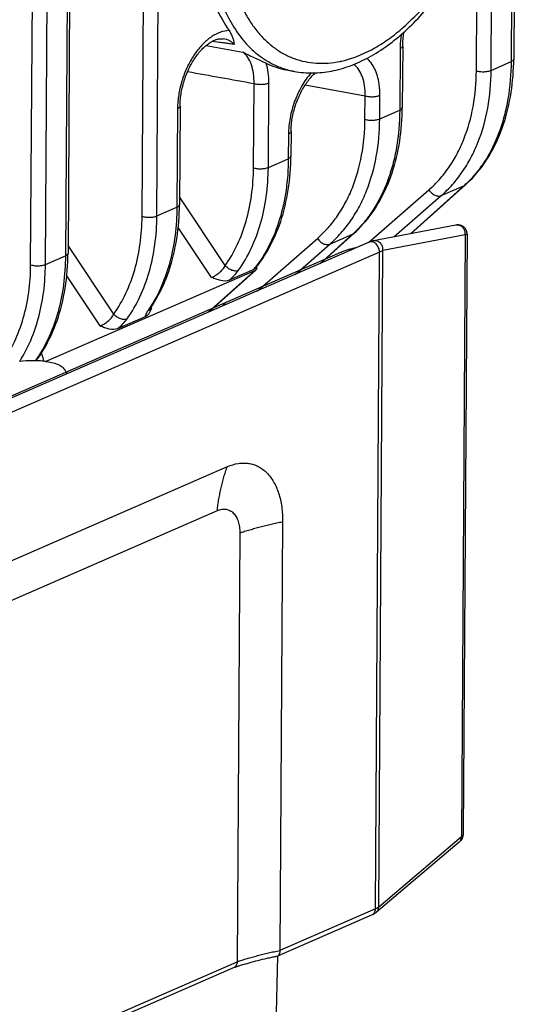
# Model space of a CAD drawing. Header units: millimetres. Extents: x 122 to 339, y 94 to 283.
# Tile 7 of 22: x 209 to 221, y 158 to 181. Entities that reach past the tile are written whole.
import ezdxf

# ---------------------------------------------------------------- set-up
doc = ezdxf.new("R2010")
doc.units = ezdxf.units.MM
doc.header["$LTSCALE"] = 32.67
doc.layers.add('00_COMPONENTS', color=7, linetype='CONTINUOUS')

msp = doc.modelspace()

# ---------------------------------------------------------------- linework, layer by layer
at = {"layer": '00_COMPONENTS'}
for p, q in [((220.856, 226.553), (220.562, 179.99)), ((220.916, 226.614), (220.622, 180.051)), ((211.947, 176.381), (212.241, 222.944)), ((212.293, 176.391), (212.587, 222.955)), ((210.452, 222.026), (210.158, 175.463)), ((210.512, 222.086), (210.218, 175.523)), ((209.346, 175.249), (209.64, 221.812)), ((209.692, 175.26), (209.986, 221.823)), ((220.095, 179.787), (220.106, 181.458)), ((219.75, 179.776), (219.76, 181.447)), ((213.441, 180.368), (214.302, 180.212)), ((214.095, 180.393), (213.582, 180.464)), ((213.839, 180.524), (213.838, 180.524)), ((218.03, 180.354), (218.021, 178.919)), ((217.97, 180.293), (217.961, 178.858)), ((220.095, 179.787), (220.562, 179.99)), ((215.32, 179.797), (215.502, 179.763)), ((214.548, 177.513), (214.56, 179.482)), ((214.894, 177.523), (214.906, 179.493)), ((215.756, 179.449), (217.152, 179.194)), ((217.149, 178.645), (217.152, 179.194)), ((217.494, 178.655), (217.498, 179.205)), ((212.834, 178.95), (212.819, 176.655)), ((212.774, 178.889), (212.759, 176.594)), ((217.494, 178.655), (217.961, 178.858)), ((215.364, 178.298), (215.36, 177.726)), ((215.424, 178.358), (215.42, 177.787)), ((214.894, 177.523), (215.36, 177.726)), ((219.46, 177.094), (218.214, 175.975)), ((219.494, 177.116), (218.226, 175.978)), ((218.93, 176.864), (219.46, 177.094)), ((217.231, 175.77), (218.641, 176.999)), ((213.887, 175.234), (212.82, 176.836)), ((217.826, 175.902), (218.93, 176.864)), ((212.293, 176.391), (212.759, 176.594)), ((219.27, 176.176), (217.347, 175.811)), ((213.569, 174.956), (212.79, 176.125)), ((216.859, 175.962), (216.094, 175.275)), ((216.893, 175.984), (216.112, 175.283)), ((216.33, 175.732), (216.859, 175.962)), ((219.49, 175.948), (217.567, 175.583)), ((219.49, 175.948), (219.402, 161.905)), ((219.533, 175.969), (219.444, 161.981)), ((214.63, 174.638), (216.041, 175.867)), ((215.517, 175.024), (216.33, 175.732)), ((192.804, 165.196), (216.518, 175.516)), ((217.49, 175.548), (193.527, 165.121)), ((211.287, 174.102), (210.219, 175.704)), ((216.961, 175.653), (216.864, 175.634)), ((217.393, 160.223), (217.49, 175.548)), ((217.47, 160.269), (217.567, 175.583)), ((209.692, 175.26), (210.158, 175.463)), ((214.573, 175.113), (209.703, 172.994)), ((214.573, 175.113), (213.493, 174.143)), ((214.606, 175.134), (213.511, 174.151)), ((214.555, 175.143), (213.976, 174.892)), ((214.601, 175.178), (214.614, 175.195)), ((214.63, 175.164), (214.612, 175.192)), ((210.968, 173.824), (210.189, 174.993)), ((213.82, 174.286), (213.919, 174.384)), ((212.02, 174.041), (211.375, 173.76)), ((197.033, 163.186), (213.939, 170.542)), ((196.799, 162.161), (213.704, 169.518)), ((215.228, 169.256), (215.165, 159.253)), ((214.228, 168.995), (214.165, 158.992)), ((219.348, 161.784), (217.417, 160.148)), ((219.402, 161.905), (217.47, 160.269)), ((217.393, 160.223), (215.165, 159.253)), ((217.321, 160.09), (215.107, 159.126)), ((196.202, 151.176), (214.165, 158.992)), ((214.361, 158.945), (214.399, 158.955)), ((214.399, 158.955), (214.447, 158.969)), ((214.447, 158.969), (214.497, 158.982)), ((214.497, 158.982), (214.549, 158.996)), ((214.549, 158.996), (214.605, 159.011)), ((214.605, 159.011), (214.654, 159.023)), ((215.108, 159.126), (214.653, 141.016)), ((214.654, 159.023), (214.706, 159.036)), ((214.706, 159.036), (214.76, 159.05)), ((214.76, 159.05), (214.807, 159.061)), ((214.807, 159.061), (214.847, 159.07)), ((214.847, 159.07), (214.888, 159.08)), ((214.888, 159.08), (214.919, 159.087)), ((214.919, 159.087), (214.952, 159.094)), ((214.952, 159.094), (214.974, 159.099)), ((214.974, 159.099), (214.997, 159.104)), ((214.997, 159.104), (215.02, 159.108)), ((214.093, 158.859), (196.13, 151.042)), ((214.111, 158.866), (214.117, 158.869)), ((214.117, 158.869), (214.124, 158.871)), ((214.124, 158.871), (214.131, 158.874)), ((214.131, 158.874), (214.138, 158.876)), ((214.138, 158.876), (214.146, 158.879)), ((214.146, 158.879), (214.153, 158.881)), ((214.153, 158.881), (214.166, 158.885)), ((214.166, 158.885), (214.178, 158.89)), ((214.178, 158.89), (214.191, 158.894)), ((214.191, 158.894), (214.21, 158.9)), ((214.21, 158.9), (214.229, 158.906)), ((214.229, 158.906), (214.248, 158.912)), ((214.248, 158.912), (214.274, 158.919)), ((214.274, 158.919), (214.301, 158.927)), ((214.301, 158.927), (214.336, 158.938)), ((214.336, 158.938), (214.361, 158.945))]:
    msp.add_line(p, q, dxfattribs=at)
for points in [[(218.03, 180.354), (218.03, 180.375), (218.031, 180.409), (218.033, 180.444), (218.035, 180.479), (218.038, 180.515), (218.042, 180.551), (218.047, 180.587), (218.052, 180.623), (218.058, 180.66), (218.062, 180.681)], [(212.834, 178.95), (212.834, 178.972), (212.835, 179.008), (212.837, 179.044), (212.839, 179.081), (212.842, 179.118), (212.846, 179.155), (212.851, 179.193), (212.857, 179.23), (212.863, 179.268), (212.87, 179.306), (212.878, 179.344), (212.886, 179.382), (212.895, 179.42), (212.905, 179.458), (212.915, 179.495), (212.927, 179.533), (212.938, 179.57), (212.951, 179.607), (212.964, 179.644), (212.978, 179.68), (212.992, 179.716), (213.007, 179.752), (213.022, 179.787), (213.038, 179.821), (213.055, 179.855), (213.072, 179.889), (213.089, 179.922), (213.107, 179.954), (213.125, 179.985), (213.144, 180.016), (213.163, 180.046), (213.182, 180.075), (213.202, 180.104), (213.222, 180.131), (213.242, 180.158), (213.263, 180.184), (213.283, 180.209), (213.304, 180.234), (213.325, 180.257), (213.346, 180.279), (213.367, 180.301), (213.389, 180.321), (213.41, 180.341), (213.431, 180.359), (213.452, 180.377), (213.473, 180.393), (213.495, 180.409), (213.515, 180.424), (213.536, 180.437), (213.557, 180.45), (213.577, 180.461), (213.598, 180.472), (213.618, 180.482), (213.638, 180.49), (213.657, 180.498), (213.677, 180.505), (213.696, 180.511), (213.716, 180.516), (213.735, 180.52), (213.754, 180.523), (213.772, 180.525), (213.791, 180.526), (213.809, 180.526), (213.827, 180.525), (213.839, 180.524)], [(214.095, 180.393), (213.906, 180.419), (213.712, 180.446)], [(219.494, 177.116), (219.544, 177.162), (219.601, 177.217), (219.657, 177.275), (219.711, 177.334), (219.764, 177.396), (219.816, 177.459), (219.867, 177.524), (219.916, 177.591), (219.963, 177.66), (220.009, 177.731), (220.054, 177.804), (220.097, 177.878), (220.139, 177.954), (220.179, 178.031), (220.217, 178.11), (220.254, 178.191), (220.289, 178.274), (220.322, 178.357), (220.354, 178.442), (220.384, 178.529), (220.412, 178.617), (220.439, 178.706), (220.463, 178.797), (220.486, 178.889), (220.508, 178.981), (220.527, 179.075), (220.545, 179.171), (220.56, 179.267), (220.575, 179.364), (220.587, 179.462), (220.597, 179.56), (220.606, 179.66), (220.612, 179.76), (220.617, 179.862), (220.621, 179.963), (220.622, 180.051)], [(215.424, 178.358), (215.424, 178.38), (215.425, 178.415), (215.427, 178.45), (215.429, 178.486), (215.432, 178.522), (215.436, 178.559), (215.441, 178.596), (215.446, 178.633), (215.452, 178.67), (215.459, 178.707), (215.467, 178.744), (215.475, 178.782), (215.484, 178.819), (215.494, 178.856), (215.504, 178.893), (215.515, 178.93), (215.527, 178.967), (215.539, 179.004), (215.552, 179.04), (215.566, 179.076), (215.58, 179.112), (215.595, 179.147), (215.61, 179.182), (215.626, 179.216), (215.642, 179.25), (215.659, 179.283), (215.676, 179.316), (215.694, 179.348), (215.713, 179.38), (215.731, 179.41), (215.75, 179.441), (215.77, 179.47), (215.789, 179.498), (215.809, 179.526), (215.83, 179.553), (215.85, 179.579), (215.871, 179.604), (215.892, 179.629), (215.913, 179.652), (215.934, 179.674), (215.955, 179.696), (215.976, 179.717), (215.988, 179.728)], [(216.893, 175.984), (216.943, 176.03), (217, 176.086), (217.056, 176.143), (217.11, 176.203), (217.163, 176.264), (217.215, 176.327), (217.266, 176.393), (217.315, 176.46), (217.362, 176.529), (217.409, 176.599), (217.453, 176.672), (217.496, 176.746), (217.538, 176.822), (217.578, 176.899), (217.616, 176.979), (217.653, 177.059), (217.688, 177.142), (217.721, 177.225), (217.753, 177.311), (217.783, 177.397), (217.811, 177.485), (217.838, 177.574), (217.862, 177.665), (217.885, 177.757), (217.907, 177.85), (217.926, 177.944), (217.944, 178.039), (217.96, 178.135), (217.974, 178.232), (217.986, 178.33), (217.996, 178.429), (218.005, 178.528), (218.012, 178.629), (218.017, 178.73), (218.02, 178.831), (218.021, 178.919)], [(214.614, 175.195), (214.665, 175.261), (214.714, 175.328), (214.762, 175.397), (214.808, 175.467), (214.852, 175.54), (214.895, 175.614), (214.937, 175.69), (214.977, 175.768), (215.015, 175.847), (215.052, 175.928), (215.087, 176.01), (215.12, 176.094), (215.152, 176.179), (215.182, 176.265), (215.21, 176.353), (215.237, 176.443), (215.262, 176.533), (215.285, 176.625), (215.306, 176.718), (215.325, 176.812), (215.343, 176.907), (215.359, 177.003), (215.373, 177.1), (215.385, 177.198), (215.395, 177.297), (215.404, 177.396), (215.411, 177.497), (215.416, 177.598), (215.419, 177.7), (215.42, 177.787)], [(212.153, 174.254), (212.194, 174.315), (212.239, 174.388), (212.283, 174.462), (212.326, 174.539), (212.366, 174.617), (212.406, 174.696), (212.443, 174.778), (212.479, 174.861), (212.513, 174.945), (212.545, 175.031), (212.576, 175.118), (212.605, 175.207), (212.632, 175.297), (212.657, 175.388), (212.681, 175.481), (212.702, 175.575), (212.722, 175.67), (212.74, 175.766), (212.756, 175.863), (212.771, 175.961), (212.783, 176.06), (212.794, 176.159), (212.803, 176.26), (212.81, 176.362), (212.815, 176.464), (212.818, 176.567), (212.819, 176.655)], [(219.533, 175.969), (219.532, 175.98), (219.532, 175.992), (219.53, 176.004), (219.528, 176.016), (219.525, 176.028), (219.521, 176.04), (219.517, 176.051), (219.512, 176.062), (219.506, 176.073), (219.5, 176.084), (219.493, 176.094), (219.486, 176.103), (219.478, 176.112), (219.469, 176.121), (219.46, 176.129), (219.45, 176.137), (219.44, 176.144), (219.43, 176.151), (219.419, 176.157), (219.408, 176.162), (219.397, 176.167), (219.385, 176.171), (219.374, 176.174), (219.362, 176.177), (219.35, 176.179), (219.339, 176.18), (219.328, 176.181), (219.317, 176.181), (219.306, 176.18), (219.296, 176.18), (219.286, 176.179), (219.276, 176.177), (219.27, 176.176)], [(217.347, 175.811), (217.341, 175.81), (217.333, 175.808), (217.324, 175.806), (217.316, 175.803), (217.307, 175.8), (217.298, 175.798), (217.289, 175.794), (217.28, 175.791), (217.27, 175.787), (217.261, 175.783), (193.292, 165.352)], [(209.516, 173.069), (209.558, 173.13), (209.606, 173.203), (209.652, 173.279), (209.697, 173.356), (209.74, 173.435), (209.781, 173.516), (209.821, 173.599), (209.858, 173.683), (209.894, 173.769), (209.929, 173.857), (209.961, 173.946), (209.992, 174.036), (210.02, 174.128), (210.047, 174.222), (210.072, 174.317), (210.095, 174.413), (210.116, 174.51), (210.135, 174.609), (210.152, 174.708), (210.167, 174.809), (210.18, 174.91), (210.192, 175.013), (210.201, 175.117), (210.208, 175.221), (210.214, 175.326), (210.217, 175.432), (210.218, 175.523)], [(212.115, 174.19), (212.116, 174.19), (212.116, 174.191), (212.116, 174.192), (212.117, 174.194), (212.118, 174.196), (212.119, 174.198), (212.121, 174.201), (212.123, 174.204), (212.125, 174.208), (212.127, 174.212), (212.13, 174.217), (212.132, 174.221), (212.136, 174.227), (212.139, 174.232), (212.143, 174.238), (212.147, 174.244), (212.151, 174.251), (212.153, 174.254)], [(209.515, 173.069), (209.515, 173.068), (209.515, 173.067), (209.514, 173.067), (209.514, 173.067), (209.514, 173.067), (209.515, 173.068), (209.515, 173.069), (209.516, 173.069)], [(215.02, 159.108), (215.044, 159.113), (215.056, 159.115), (215.068, 159.118), (215.081, 159.12), (215.092, 159.122)], [(214.093, 158.859), (214.095, 158.86), (214.098, 158.861), (214.1, 158.862), (214.103, 158.863), (214.105, 158.864), (214.108, 158.865), (214.111, 158.866)]]:
    msp.add_lwpolyline(points, dxfattribs=at)
for centre, radius, start, end in [((215.674, 181.682), 1.918, 244.4155, 259.3651), ((216.095, 182.279), 2.331, 281.6696, 281.9193), ((216.083, 182.335), 2.388, 281.926, 284.958), ((215.856, 181.645), 1.915, 253.8227, 259.3556), ((214.877, 178.874), 2.104, 174.8203, 179.5777), ((217.733, 179.019), 2.586, 311.8971, 312.7724), ((215.132, 177.887), 2.586, 311.8971, 312.7724), ((212.315, 176.955), 2.881, 321.031, 322.1379), ((209.542, 175.948), 3.093, 325.8621, 327.0235), ((211.431, 174.43), 0.756, 345.934, 347.4706), ((211.274, 174.465), 0.917, 347.4641, 348.5857), ((206.988, 174.785), 3.037, 324.6609, 325.8487), ((209.395, 170.881), 2.135, 81.7178, 83.0888), ((215.081, 159.186), 0.0649, 279.4462, 293.4751)]:
    msp.add_arc(centre, radius, start, end, dxfattribs=at)
msp.add_ellipse((214.44, 175.321), major_axis=(0.166, -0.187), ratio=0.691478, start_param=-0.220665, end_param=0.224271, dxfattribs=at)
for points, knots in [([(215.502, 179.763), (215.642, 179.737), (215.933, 179.712), (216.376, 179.759), (216.82, 179.887), (217.259, 180.09), (217.688, 180.364), (218.101, 180.704), (218.495, 181.104), (218.864, 181.559), (219.204, 182.062), (219.51, 182.605), (219.777, 183.181), (220.003, 183.782), (220.183, 184.398), (220.357, 185.219), (220.416, 185.844), (220.419, 186.256)], [0, 0, 0, 0, 0.047527, 0.096337, 0.147119, 0.20042, 0.256598, 0.315802, 0.377984, 0.442918, 0.510233, 0.579441, 0.649974, 0.721203, 0.792473, 0.863127, 1, 1, 1, 1]), ([(216.699, 180.028), (216.937, 180.091), (217.291, 180.245), (217.73, 180.529), (218.061, 180.795), (218.381, 181.105), (218.688, 181.456), (218.977, 181.843), (219.338, 182.408), (219.725, 183.178), (220.071, 184.16), (220.289, 185.169), (220.345, 185.849), (220.347, 186.183)], [0, 0, 0, 0, 0.097558, 0.150673, 0.206701, 0.265547, 0.327012, 0.390814, 0.456599, 0.592386, 0.730801, 0.867935, 1, 1, 1, 1]), ([(213.281, 183.398), (213.279, 183.137), (213.304, 182.631), (213.433, 181.91), (213.65, 181.266), (213.859, 180.884), (213.978, 180.714)], [0, 0, 0, 0, 0.278278, 0.538703, 0.779308, 1, 1, 1, 1]), ([(213.473, 183.347), (213.471, 183.128), (213.489, 182.701), (213.579, 182.085), (213.732, 181.52), (213.945, 181.016), (214.215, 180.583), (214.488, 180.284), (214.728, 180.091), (214.916, 179.972), (215.114, 179.875), (215.252, 179.826), (215.322, 179.806)], [0, 0, 0, 0, 0.153676, 0.299324, 0.436032, 0.563443, 0.681897, 0.792568, 0.845675, 0.897688, 0.948992, 1, 1, 1, 1]), ([(213.871, 183.365), (213.869, 183.102), (213.896, 182.593), (214.036, 181.872), (214.237, 181.331), (214.445, 180.955), (214.618, 180.709), (214.811, 180.495), (215.023, 180.314), (215.251, 180.167), (215.494, 180.057), (215.75, 179.984), (216.016, 179.948), (216.291, 179.951), (216.474, 179.977), (216.566, 179.996)], [0, 0, 0, 0, 0.158032, 0.305012, 0.439773, 0.502658, 0.562713, 0.620246, 0.675693, 0.729606, 0.782634, 0.835488, 0.888892, 0.943528, 1, 1, 1, 1]), ([(213.978, 180.714), (213.91, 180.712), (213.767, 180.683), (213.563, 180.577), (213.368, 180.414), (213.189, 180.2), (213.035, 179.947), (212.911, 179.666), (212.824, 179.369), (212.791, 179.165), (212.782, 179.064)], [0, 0, 0, 0, 0.092835, 0.196513, 0.312577, 0.440089, 0.576404, 0.717874, 0.860424, 1, 1, 1, 1]), ([(213.978, 180.714), (213.999, 180.683), (214.034, 180.624), (214.068, 180.537), (214.085, 180.462), (214.092, 180.415), (214.095, 180.393)], [0, 0, 0, 0, 0.327648, 0.589669, 0.808402, 1, 1, 1, 1]), ([(217.999, 180.626), (217.994, 180.598), (217.978, 180.488), (217.97, 180.376), (217.97, 180.293)], [0, 0, 0, 0, 0.255126, 1, 1, 1, 1]), ([(214.095, 180.393), (214.078, 180.411), (214.041, 180.444), (213.978, 180.484), (213.91, 180.511), (213.863, 180.521), (213.839, 180.524)], [0, 0, 0, 0, 0.257319, 0.506618, 0.752499, 1, 1, 1, 1]), ([(218.03, 180.354), (218.03, 180.348), (218.026, 180.332), (218.004, 180.31), (217.983, 180.299), (217.97, 180.293)], [0, 0, 0, 0, 0.189956, 0.536865, 1, 1, 1, 1]), ([(214.56, 179.482), (214.562, 179.56), (214.555, 179.708), (214.508, 179.914), (214.427, 180.087), (214.346, 180.178), (214.302, 180.212)], [0, 0, 0, 0, 0.290258, 0.554004, 0.789337, 1, 1, 1, 1]), ([(214.302, 180.212), (214.351, 180.187), (214.448, 180.139), (214.591, 180.071), (214.723, 180.01), (214.807, 179.971), (214.845, 179.953)], [0, 0, 0, 0, 0.274831, 0.540572, 0.787798, 1, 1, 1, 1]), ([(214.906, 179.493), (214.907, 179.573), (214.898, 179.728), (214.867, 179.881), (214.845, 179.953)], [0, 0, 0, 0, 0.519089, 1, 1, 1, 1]), ([(217.152, 179.194), (217.154, 179.272), (217.147, 179.421), (217.099, 179.629), (217.016, 179.802), (216.934, 179.893), (216.889, 179.927)], [0, 0, 0, 0, 0.290568, 0.554368, 0.789531, 1, 1, 1, 1]), ([(217.498, 179.205), (217.498, 179.251), (217.496, 179.341), (217.479, 179.493), (217.445, 179.655), (217.383, 179.819), (217.302, 179.959), (217.232, 180.036), (217.195, 180.069)], [0, 0, 0, 0, 0.146566, 0.287596, 0.487435, 0.67237, 0.842595, 1, 1, 1, 1]), ([(220.562, 179.99), (220.56, 179.7), (220.525, 179.271), (220.406, 178.721), (220.248, 178.222), (220.025, 177.764), (219.736, 177.371), (219.574, 177.199), (219.489, 177.121)], [0, 0, 0, 0, 0.276589, 0.408386, 0.535514, 0.775627, 0.889551, 1, 1, 1, 1]), ([(220.622, 180.051), (220.622, 180.045), (220.617, 180.029), (220.596, 180.007), (220.574, 179.995), (220.562, 179.99)], [0, 0, 0, 0, 0.189956, 0.536865, 1, 1, 1, 1]), ([(215.889, 179.726), (215.808, 179.633), (215.661, 179.421), (215.497, 179.067), (215.392, 178.687), (215.364, 178.426), (215.364, 178.298)], [0, 0, 0, 0, 0.240101, 0.494826, 0.752203, 1, 1, 1, 1]), ([(218.641, 176.999), (218.729, 177.075), (218.896, 177.241), (219.116, 177.522), (219.306, 177.837), (219.52, 178.302), (219.701, 178.952), (219.748, 179.496), (219.75, 179.776)], [0, 0, 0, 0, 0.112986, 0.228624, 0.34753, 0.470144, 0.727087, 1, 1, 1, 1]), ([(218.93, 176.864), (219.022, 176.944), (219.198, 177.118), (219.429, 177.415), (219.629, 177.746), (219.854, 178.235), (220.044, 178.919), (220.093, 179.492), (220.095, 179.787)], [0, 0, 0, 0, 0.11292, 0.228513, 0.347392, 0.470001, 0.726987, 1, 1, 1, 1]), ([(219.75, 179.776), (219.777, 179.768), (219.837, 179.757), (219.928, 179.753), (220.004, 179.761), (220.06, 179.773), (220.084, 179.782), (220.095, 179.787)], [0, 0, 0, 0, 0.2456, 0.516102, 0.777993, 0.89568, 1, 1, 1, 1]), ([(214.56, 179.482), (214.588, 179.474), (214.648, 179.463), (214.739, 179.459), (214.815, 179.466), (214.87, 179.479), (214.895, 179.488), (214.906, 179.493)], [0, 0, 0, 0, 0.2456, 0.516102, 0.777993, 0.89568, 1, 1, 1, 1]), ([(217.152, 179.194), (217.18, 179.186), (217.239, 179.174), (217.331, 179.171), (217.407, 179.178), (217.462, 179.191), (217.487, 179.2), (217.498, 179.205)], [0, 0, 0, 0, 0.2456, 0.516102, 0.777993, 0.89568, 1, 1, 1, 1]), ([(212.834, 178.95), (212.834, 178.944), (212.829, 178.928), (212.808, 178.906), (212.786, 178.895), (212.774, 178.889)], [0, 0, 0, 0, 0.189956, 0.536865, 1, 1, 1, 1]), ([(217.961, 178.858), (217.959, 178.568), (217.924, 178.139), (217.805, 177.589), (217.647, 177.09), (217.424, 176.633), (217.135, 176.239), (216.973, 176.068), (216.888, 175.989)], [0, 0, 0, 0, 0.276589, 0.408386, 0.535514, 0.775627, 0.889551, 1, 1, 1, 1]), ([(218.021, 178.919), (218.021, 178.913), (218.017, 178.897), (217.995, 178.875), (217.973, 178.863), (217.961, 178.858)], [0, 0, 0, 0, 0.189956, 0.536865, 1, 1, 1, 1]), ([(216.041, 175.867), (216.128, 175.943), (216.295, 176.109), (216.515, 176.391), (216.705, 176.705), (216.919, 177.17), (217.1, 177.82), (217.147, 178.365), (217.149, 178.645)], [0, 0, 0, 0, 0.112986, 0.228624, 0.34753, 0.470144, 0.727087, 1, 1, 1, 1]), ([(216.33, 175.732), (216.421, 175.812), (216.597, 175.987), (216.828, 176.283), (217.028, 176.614), (217.253, 177.104), (217.443, 177.787), (217.493, 178.36), (217.494, 178.655)], [0, 0, 0, 0, 0.11292, 0.228513, 0.347392, 0.470001, 0.726987, 1, 1, 1, 1]), ([(217.149, 178.645), (217.176, 178.636), (217.236, 178.625), (217.327, 178.621), (217.403, 178.629), (217.459, 178.642), (217.483, 178.65), (217.494, 178.655)], [0, 0, 0, 0, 0.2456, 0.516102, 0.777993, 0.89568, 1, 1, 1, 1]), ([(215.424, 178.358), (215.424, 178.353), (215.419, 178.337), (215.398, 178.315), (215.376, 178.303), (215.364, 178.298)], [0, 0, 0, 0, 0.189956, 0.536865, 1, 1, 1, 1]), ([(215.42, 177.787), (215.42, 177.781), (215.416, 177.765), (215.394, 177.743), (215.373, 177.732), (215.36, 177.726)], [0, 0, 0, 0, 0.189956, 0.536865, 1, 1, 1, 1]), ([(215.36, 177.726), (215.358, 177.481), (215.325, 177.004), (215.179, 176.323), (214.939, 175.711), (214.715, 175.349), (214.589, 175.187)], [0, 0, 0, 0, 0.27221, 0.529906, 0.772248, 1, 1, 1, 1]), ([(213.887, 175.234), (213.995, 175.386), (214.187, 175.72), (214.392, 176.273), (214.518, 176.878), (214.546, 177.298), (214.548, 177.513)], [0, 0, 0, 0, 0.232546, 0.476458, 0.732412, 1, 1, 1, 1]), ([(214.199, 175.125), (214.313, 175.285), (214.514, 175.636), (214.73, 176.218), (214.862, 176.855), (214.892, 177.297), (214.894, 177.523)], [0, 0, 0, 0, 0.232471, 0.476363, 0.732346, 1, 1, 1, 1]), ([(214.548, 177.513), (214.575, 177.504), (214.635, 177.493), (214.726, 177.489), (214.803, 177.497), (214.858, 177.51), (214.882, 177.518), (214.894, 177.523)], [0, 0, 0, 0, 0.2456, 0.516102, 0.777993, 0.89568, 1, 1, 1, 1]), ([(219.494, 177.116), (219.491, 177.114), (219.481, 177.105), (219.469, 177.098), (219.46, 177.094)], [0, 0, 0, 0, 0.248448, 1, 1, 1, 1]), ([(218.641, 176.999), (218.659, 176.972), (218.701, 176.924), (218.766, 176.88), (218.82, 176.86), (218.86, 176.852), (218.897, 176.853), (218.92, 176.859), (218.93, 176.864)], [0, 0, 0, 0, 0.280948, 0.550638, 0.675655, 0.792017, 0.89967, 1, 1, 1, 1]), ([(212.819, 176.655), (212.819, 176.649), (212.815, 176.633), (212.793, 176.611), (212.772, 176.6), (212.759, 176.594)], [0, 0, 0, 0, 0.189956, 0.536865, 1, 1, 1, 1]), ([(212.759, 176.594), (212.758, 176.375), (212.731, 175.946), (212.613, 175.329), (212.42, 174.764), (212.239, 174.421), (212.137, 174.264)], [0, 0, 0, 0, 0.269585, 0.526496, 0.769886, 1, 1, 1, 1]), ([(211.287, 174.102), (211.394, 174.254), (211.586, 174.588), (211.791, 175.141), (211.917, 175.746), (211.946, 176.166), (211.947, 176.381)], [0, 0, 0, 0, 0.232546, 0.476458, 0.732412, 1, 1, 1, 1]), ([(211.599, 173.993), (211.712, 174.153), (211.913, 174.504), (212.129, 175.086), (212.261, 175.723), (212.291, 176.165), (212.293, 176.391)], [0, 0, 0, 0, 0.232471, 0.476363, 0.732346, 1, 1, 1, 1]), ([(211.947, 176.381), (211.974, 176.372), (212.034, 176.361), (212.125, 176.358), (212.202, 176.365), (212.257, 176.378), (212.281, 176.387), (212.293, 176.391)], [0, 0, 0, 0, 0.2456, 0.516102, 0.777993, 0.89568, 1, 1, 1, 1]), ([(219.49, 175.948), (219.494, 175.979), (219.488, 176.044), (219.446, 176.113), (219.399, 176.152), (219.358, 176.172), (219.314, 176.18), (219.284, 176.179), (219.27, 176.176)], [0, 0, 0, 0, 0.257468, 0.512319, 0.637408, 0.760037, 0.880605, 1, 1, 1, 1]), ([(216.893, 175.984), (216.89, 175.982), (216.88, 175.973), (216.868, 175.966), (216.859, 175.962)], [0, 0, 0, 0, 0.248448, 1, 1, 1, 1]), ([(219.533, 175.969), (219.533, 175.969), (219.532, 175.968), (219.53, 175.967), (219.526, 175.965), (219.522, 175.963), (219.516, 175.96), (219.505, 175.955), (219.497, 175.951), (219.49, 175.948)], [0, 0, 0, 0, 0.019812, 0.068133, 0.146301, 0.254967, 0.394515, 0.565219, 1, 1, 1, 1]), ([(216.041, 175.867), (216.058, 175.84), (216.1, 175.792), (216.165, 175.749), (216.219, 175.728), (216.259, 175.72), (216.296, 175.721), (216.319, 175.727), (216.33, 175.732)], [0, 0, 0, 0, 0.280948, 0.550638, 0.675655, 0.792017, 0.89967, 1, 1, 1, 1]), ([(217.49, 175.548), (217.49, 175.583), (217.475, 175.652), (217.428, 175.726), (217.377, 175.767), (217.337, 175.787), (217.296, 175.792), (217.269, 175.787), (217.258, 175.782)], [0, 0, 0, 0, 0.273261, 0.548539, 0.676211, 0.793147, 0.899801, 1, 1, 1, 1]), ([(217.567, 175.583), (217.571, 175.614), (217.564, 175.678), (217.523, 175.747), (217.475, 175.787), (217.434, 175.806), (217.391, 175.815), (217.361, 175.813), (217.347, 175.811)], [0, 0, 0, 0, 0.257468, 0.512319, 0.637408, 0.760037, 0.880605, 1, 1, 1, 1]), ([(210.218, 175.523), (210.218, 175.518), (210.214, 175.502), (210.192, 175.479), (210.171, 175.468), (210.158, 175.463)], [0, 0, 0, 0, 0.189956, 0.536865, 1, 1, 1, 1]), ([(216.518, 175.516), (216.536, 175.523), (216.571, 175.538), (216.621, 175.558), (216.668, 175.576), (216.713, 175.592), (216.755, 175.606), (216.794, 175.618), (216.831, 175.627), (216.853, 175.632), (216.864, 175.634)], [0, 0, 0, 0, 0.124692, 0.249414, 0.374137, 0.498826, 0.623512, 0.748417, 0.87382, 1, 1, 1, 1]), ([(217.567, 175.583), (217.562, 175.58), (217.536, 175.569), (217.51, 175.557), (217.49, 175.548)], [0, 0, 0, 0, 0.204857, 1, 1, 1, 1]), ([(209.09, 172.999), (209.188, 173.155), (209.363, 173.491), (209.55, 174.042), (209.664, 174.637), (209.69, 175.049), (209.692, 175.26)], [0, 0, 0, 0, 0.233668, 0.478102, 0.733697, 1, 1, 1, 1]), ([(209.346, 175.249), (209.374, 175.241), (209.433, 175.229), (209.525, 175.226), (209.601, 175.233), (209.656, 175.246), (209.681, 175.255), (209.692, 175.26)], [0, 0, 0, 0, 0.2456, 0.516102, 0.777993, 0.89568, 1, 1, 1, 1]), ([(210.158, 175.463), (210.157, 175.237), (210.128, 174.796), (210.003, 174.163), (209.8, 173.586), (209.609, 173.238), (209.501, 173.08)], [0, 0, 0, 0, 0.270231, 0.527342, 0.770482, 1, 1, 1, 1]), ([(208.686, 172.97), (208.793, 173.122), (208.985, 173.456), (209.19, 174.009), (209.316, 174.614), (209.345, 175.034), (209.346, 175.249)], [0, 0, 0, 0, 0.232547, 0.476459, 0.732414, 1, 1, 1, 1]), ([(213.569, 174.956), (213.583, 174.961), (213.613, 174.975), (213.674, 175.01), (213.751, 175.064), (213.831, 175.141), (213.873, 175.203), (213.887, 175.234)], [0, 0, 0, 0, 0.105672, 0.225573, 0.49087, 0.759442, 1, 1, 1, 1]), ([(213.887, 175.234), (213.909, 175.21), (213.957, 175.168), (214.027, 175.133), (214.085, 175.116), (214.138, 175.11), (214.177, 175.115), (214.199, 175.125)], [0, 0, 0, 0, 0.273138, 0.543948, 0.671603, 0.790937, 1, 1, 1, 1]), ([(213.976, 174.892), (214.02, 174.928), (214.1, 175.001), (214.17, 175.083), (214.199, 175.125)], [0, 0, 0, 0, 0.53107, 1, 1, 1, 1]), ([(214.601, 175.178), (214.595, 175.171), (214.581, 175.157), (214.564, 175.147), (214.555, 175.143)], [0, 0, 0, 0, 0.497634, 1, 1, 1, 1]), ([(213.976, 174.892), (213.917, 174.866), (213.826, 174.871), (213.728, 174.896), (213.657, 174.92), (213.605, 174.941), (213.569, 174.956)], [0, 0, 0, 0, 0.463475, 0.593656, 0.727155, 1, 1, 1, 1]), ([(212.165, 174.246), (212.159, 174.224), (212.146, 174.182), (212.117, 174.122), (212.076, 174.072), (212.04, 174.049), (212.02, 174.041)], [0, 0, 0, 0, 0.261259, 0.512749, 0.756368, 1, 1, 1, 1]), ([(212.102, 174.212), (212.091, 174.195), (212.07, 174.162), (212.044, 174.116), (212.027, 174.076), (212.021, 174.051), (212.02, 174.041)], [0, 0, 0, 0, 0.328003, 0.606515, 0.830852, 1, 1, 1, 1]), ([(212.153, 174.254), (212.147, 174.245), (212.132, 174.228), (212.113, 174.217), (212.102, 174.212)], [0, 0, 0, 0, 0.488944, 1, 1, 1, 1]), ([(210.968, 173.824), (210.982, 173.83), (211.012, 173.843), (211.073, 173.878), (211.15, 173.932), (211.23, 174.01), (211.272, 174.071), (211.287, 174.102)], [0, 0, 0, 0, 0.105679, 0.225588, 0.490901, 0.759455, 1, 1, 1, 1]), ([(211.287, 174.102), (211.308, 174.078), (211.356, 174.037), (211.426, 174.001), (211.484, 173.985), (211.537, 173.978), (211.576, 173.983), (211.599, 173.993)], [0, 0, 0, 0, 0.273138, 0.543948, 0.671603, 0.790937, 1, 1, 1, 1]), ([(211.375, 173.76), (211.419, 173.796), (211.499, 173.869), (211.569, 173.952), (211.599, 173.993)], [0, 0, 0, 0, 0.531064, 1, 1, 1, 1]), ([(211.375, 173.76), (211.316, 173.734), (211.225, 173.739), (211.128, 173.764), (211.056, 173.788), (211.004, 173.809), (210.968, 173.824)], [0, 0, 0, 0, 0.463475, 0.593656, 0.727155, 1, 1, 1, 1]), ([(209.652, 173.001), (209.651, 173.016), (209.64, 173.082), (209.618, 173.145), (209.597, 173.191)], [0, 0, 0, 0, 0.239446, 1, 1, 1, 1]), ([(209.475, 173.011), (209.445, 173.012), (209.317, 173.013), (209.188, 173.007), (209.09, 172.999)], [0, 0, 0, 0, 0.232229, 1, 1, 1, 1]), ([(209.465, 173.028), (209.475, 173.032), (209.494, 173.044), (209.509, 173.06), (209.516, 173.069)], [0, 0, 0, 0, 0.492722, 1, 1, 1, 1]), ([(209.475, 173.011), (209.474, 173.012), (209.47, 173.018), (209.467, 173.023), (209.465, 173.028)], [0, 0, 0, 0, 0.245433, 1, 1, 1, 1]), ([(209.652, 173.001), (209.626, 173.004), (209.585, 173.008), (209.535, 173.011), (209.502, 173.011), (209.484, 173.011), (209.475, 173.011)], [0, 0, 0, 0, 0.44033, 0.696655, 0.846826, 1, 1, 1, 1]), ([(209.703, 172.994), (209.711, 172.993), (209.743, 172.99), (209.775, 172.986), (209.798, 172.982)], [0, 0, 0, 0, 0.258843, 1, 1, 1, 1]), ([(209.798, 172.982), (209.848, 172.974), (209.939, 172.952), (210.041, 172.902), (210.103, 172.85), (210.14, 172.807), (210.169, 172.758), (210.182, 172.723), (210.187, 172.705)], [0, 0, 0, 0, 0.297634, 0.550804, 0.666085, 0.77726, 0.887485, 1, 1, 1, 1]), ([(213.704, 169.518), (213.704, 169.529), (213.706, 169.553), (213.71, 169.599), (213.717, 169.656), (213.728, 169.722), (213.743, 169.81), (213.765, 169.919), (213.793, 170.048), (213.823, 170.175), (213.851, 170.28), (213.875, 170.363), (213.894, 170.424), (213.911, 170.475), (213.926, 170.514), (213.934, 170.533), (213.939, 170.542)], [0, 0, 0, 0, 0.033863, 0.066879, 0.131786, 0.195876, 0.259459, 0.385582, 0.510652, 0.634816, 0.758048, 0.819254, 0.880108, 0.940471, 0.970381, 1, 1, 1, 1]), ([(213.939, 170.542), (214.02, 170.578), (214.146, 170.616), (214.315, 170.63), (214.436, 170.621), (214.552, 170.594), (214.662, 170.547), (214.764, 170.483), (214.893, 170.371), (215.03, 170.187), (215.146, 169.915), (215.215, 169.599), (215.229, 169.373), (215.228, 169.256)], [0, 0, 0, 0, 0.11904, 0.174845, 0.228943, 0.282148, 0.335352, 0.389444, 0.44524, 0.564254, 0.696155, 0.841799, 1, 1, 1, 1]), ([(213.704, 169.518), (213.737, 169.532), (213.804, 169.552), (213.906, 169.554), (214.001, 169.523), (214.082, 169.461), (214.147, 169.373), (214.195, 169.263), (214.223, 169.134), (214.228, 169.042), (214.228, 168.995)], [0, 0, 0, 0, 0.11916, 0.22885, 0.33501, 0.444686, 0.563819, 0.695851, 0.841639, 1, 1, 1, 1]), ([(214.228, 168.995), (214.237, 168.999), (214.255, 169.006), (214.292, 169.019), (214.341, 169.035), (214.4, 169.053), (214.48, 169.076), (214.582, 169.105), (214.706, 169.138), (214.832, 169.17), (214.96, 169.201), (215.069, 169.226), (215.159, 169.244), (215.204, 169.253), (215.228, 169.256)], [0, 0, 0, 0, 0.027808, 0.056508, 0.115236, 0.175015, 0.235493, 0.357974, 0.482098, 0.607739, 0.735059, 0.864718, 0.931074, 1, 1, 1, 1]), ([(219.444, 161.981), (219.444, 161.961), (219.439, 161.923), (219.419, 161.869), (219.388, 161.822), (219.362, 161.796), (219.348, 161.784)], [0, 0, 0, 0, 0.255719, 0.508957, 0.757423, 1, 1, 1, 1]), ([(219.444, 161.981), (219.444, 161.974), (219.442, 161.961), (219.434, 161.941), (219.42, 161.922), (219.408, 161.911), (219.402, 161.905)], [0, 0, 0, 0, 0.219872, 0.453177, 0.710848, 1, 1, 1, 1]), ([(219.348, 161.784), (219.365, 161.798), (219.393, 161.836), (219.401, 161.882), (219.402, 161.905)], [0, 0, 0, 0, 0.487764, 1, 1, 1, 1]), ([(217.321, 160.09), (217.332, 160.094), (217.353, 160.108), (217.376, 160.14), (217.39, 160.179), (217.393, 160.208), (217.393, 160.223)], [0, 0, 0, 0, 0.223769, 0.460622, 0.718773, 1, 1, 1, 1]), ([(217.321, 160.09), (217.329, 160.093), (217.363, 160.109), (217.395, 160.13), (217.417, 160.148)], [0, 0, 0, 0, 0.251642, 1, 1, 1, 1]), ([(217.47, 160.269), (217.46, 160.26), (217.435, 160.243), (217.408, 160.23), (217.393, 160.223)], [0, 0, 0, 0, 0.463508, 1, 1, 1, 1]), ([(217.417, 160.148), (217.433, 160.162), (217.461, 160.2), (217.47, 160.246), (217.47, 160.269)], [0, 0, 0, 0, 0.487764, 1, 1, 1, 1]), ([(214.165, 158.992), (214.174, 158.996), (214.192, 159.003), (214.229, 159.016), (214.278, 159.032), (214.337, 159.05), (214.417, 159.074), (214.519, 159.102), (214.643, 159.135), (214.769, 159.167), (214.897, 159.199), (215.006, 159.223), (215.095, 159.242), (215.141, 159.25), (215.165, 159.253)], [0, 0, 0, 0, 0.027808, 0.056508, 0.115236, 0.175015, 0.235493, 0.357974, 0.482098, 0.607739, 0.735059, 0.864718, 0.931074, 1, 1, 1, 1]), ([(215.165, 159.253), (215.165, 159.239), (215.162, 159.211), (215.151, 159.173), (215.133, 159.143), (215.116, 159.13), (215.107, 159.126)], [0, 0, 0, 0, 0.304816, 0.571923, 0.800115, 1, 1, 1, 1]), ([(214.165, 158.992), (214.165, 158.977), (214.162, 158.948), (214.147, 158.909), (214.124, 158.878), (214.104, 158.864), (214.093, 158.859)], [0, 0, 0, 0, 0.281227, 0.539378, 0.776231, 1, 1, 1, 1])]:
    msp.add_open_spline(points, degree=3, knots=knots, dxfattribs=at)
msp.add_open_spline([(213.01, 179.759), (213.527, 179.666), (214.043, 179.574), (214.56, 179.482)], degree=3, dxfattribs=at)

doc.saveas('drawing.dxf')
